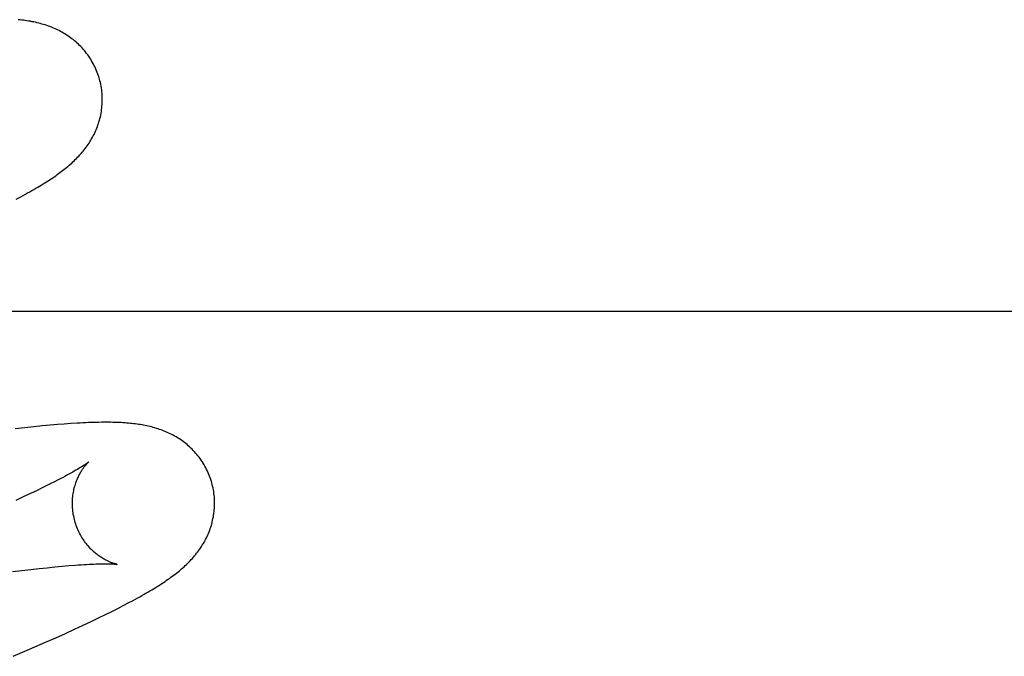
# Model space of a CAD drawing. Header units: inches. Extents: x 0 to 262, y 0 to 169.
# Tile 39 of 78: x 83.1794 to 83.3178, y 94.0824 to 94.172. Entities that reach past the tile are written whole.
import ezdxf

# ---------------------------------------------------------------- set-up
doc = ezdxf.new("R2010")
doc.units = ezdxf.units.IN
doc.header["$LTSCALE"] = 14.384615
doc.header["$MEASUREMENT"] = 0
doc.linetypes.add('HIDDEN', pattern=[0.2, 0.1, -0.1])
doc.layers.add('DEFAULT_2', color=8, linetype='HIDDEN')

msp = doc.modelspace()

# ---------------------------------------------------------------- linework, layer by layer
at = {"layer": 'DEFAULT_2', "color": 8, "linetype": 'HIDDEN'}
for p, q in [((83.17888, 94.14671), (83.17956, 94.14707)), ((83.52801, 94.13091), (83.05301, 94.13091)), ((83.18658, 94.11515), (83.18566, 94.11508)), ((83.18011, 94.11456), (83.17874, 94.11441)), ((83.18137, 94.1147), (83.18011, 94.11456)), ((83.18255, 94.11482), (83.18137, 94.1147)), ((83.18366, 94.11492), (83.18255, 94.11482)), ((83.18469, 94.11501), (83.18366, 94.11492)), ((83.18566, 94.11508), (83.18469, 94.11501)), ((83.18437, 94.107), (83.18359, 94.10661)), ((83.18186, 94.10576), (83.18091, 94.1053)), ((83.18276, 94.10619), (83.18186, 94.10576)), ((83.18359, 94.10661), (83.18276, 94.10619)), ((83.1799, 94.10483), (83.17883, 94.10433)), ((83.18091, 94.1053), (83.1799, 94.10483)), ((83.1784, 94.09433), (83.1797, 94.09448)), ((83.1797, 94.09448), (83.18094, 94.09463)), ((83.18094, 94.09463), (83.18213, 94.09476)), ((83.18213, 94.09476), (83.18327, 94.09488)), ((83.18327, 94.09488), (83.18434, 94.09499)), ((83.18434, 94.09499), (83.18536, 94.09508)), ((83.18536, 94.09508), (83.18631, 94.09517)), ((83.19466, 94.08992), (83.19534, 94.09028)), ((83.19234, 94.08872), (83.19317, 94.08914)), ((83.19317, 94.08914), (83.19394, 94.08954)), ((83.19394, 94.08954), (83.19466, 94.08992)), ((83.18944, 94.08732), (83.19048, 94.08781)), ((83.19048, 94.08781), (83.19144, 94.08828)), ((83.19144, 94.08828), (83.19234, 94.08872)), ((83.18582, 94.08564), (83.18711, 94.08623)), ((83.18711, 94.08623), (83.18831, 94.08679)), ((83.18831, 94.08679), (83.18944, 94.08732)), ((83.18304, 94.0844), (83.18447, 94.08503)), ((83.18447, 94.08503), (83.18582, 94.08564)), ((83.17845, 94.08241), (83.18079, 94.08342)), ((83.18079, 94.08342), (83.18304, 94.0844))]:
    msp.add_line(p, q, dxfattribs=at)
for points in [[(83.19062, 94.1636), (83.19055, 94.16381), (83.19048, 94.16406), (83.19039, 94.16431), (83.1903, 94.16455), (83.19021, 94.16479), (83.1901, 94.16503), (83.19, 94.16527), (83.18988, 94.1655), (83.18977, 94.16573), (83.18964, 94.16596), (83.18951, 94.16618), (83.18938, 94.1664), (83.18924, 94.16661), (83.1891, 94.16683), (83.18895, 94.16703), (83.1888, 94.16723), (83.18865, 94.16743), (83.18849, 94.16763), (83.18832, 94.16782), (83.18816, 94.168), (83.18799, 94.16818), (83.18781, 94.16835), (83.18764, 94.16852), (83.18746, 94.16869), (83.18728, 94.16885), (83.1871, 94.169), (83.18691, 94.16916), (83.18672, 94.1693), (83.18653, 94.16944), (83.18634, 94.16958), (83.18614, 94.16972), (83.18594, 94.16985), (83.18574, 94.16997), (83.18554, 94.17009), (83.18533, 94.17021), (83.18513, 94.17032), (83.18492, 94.17043), (83.18471, 94.17054), (83.1845, 94.17063), (83.18428, 94.17073), (83.18407, 94.17082), (83.18386, 94.17091), (83.18364, 94.17099), (83.18342, 94.17107), (83.1832, 94.17115), (83.18297, 94.17123), (83.18274, 94.1713), (83.18252, 94.17136), (83.18229, 94.17143), (83.18206, 94.17149), (83.18182, 94.17154), (83.18159, 94.1716), (83.18136, 94.17165), (83.18112, 94.17169), (83.18089, 94.17174), (83.18065, 94.17178), (83.18041, 94.17182), (83.18017, 94.17185), (83.17993, 94.17189), (83.17968, 94.17192), (83.17943, 94.17194), (83.17918, 94.17197)], [(83.17956, 94.14707), (83.17989, 94.14725), (83.1802, 94.14743), (83.18051, 94.1476), (83.18081, 94.14776), (83.1811, 94.14793), (83.18138, 94.14809), (83.18165, 94.14825), (83.18192, 94.1484), (83.18218, 94.14856), (83.18243, 94.14871), (83.18268, 94.14886), (83.18292, 94.14901), (83.18315, 94.14916), (83.18338, 94.14931), (83.1836, 94.14945), (83.18382, 94.1496), (83.18404, 94.14974), (83.18424, 94.14988), (83.18445, 94.15002), (83.18465, 94.15017), (83.18485, 94.15031), (83.18505, 94.15045), (83.18524, 94.1506), (83.18543, 94.15074), (83.18562, 94.15089), (83.1858, 94.15103), (83.18598, 94.15118), (83.18617, 94.15133), (83.18635, 94.15149), (83.18652, 94.15164), (83.1867, 94.1518), (83.18687, 94.15196), (83.18704, 94.15212), (83.18721, 94.15228), (83.18738, 94.15245), (83.18754, 94.15261), (83.1877, 94.15278), (83.18786, 94.15296), (83.18802, 94.15313), (83.18817, 94.15331), (83.18832, 94.15349), (83.18846, 94.15367), (83.18861, 94.15386), (83.18874, 94.15404), (83.18888, 94.15423), (83.18901, 94.15442), (83.18914, 94.15461), (83.18927, 94.15481), (83.18939, 94.15501), (83.18951, 94.15521), (83.18962, 94.15542), (83.18973, 94.15563), (83.18984, 94.15584), (83.18994, 94.15606), (83.19004, 94.15627), (83.19014, 94.15649), (83.19023, 94.15671), (83.19031, 94.15693), (83.19039, 94.15716), (83.19047, 94.15738), (83.19054, 94.15761), (83.19061, 94.15785), (83.19067, 94.15808), (83.19073, 94.15832), (83.19078, 94.15856), (83.19083, 94.15881), (83.19087, 94.15905), (83.19091, 94.1593), (83.19094, 94.15955), (83.19096, 94.1598), (83.19098, 94.16006), (83.191, 94.16031), (83.191, 94.16057), (83.191, 94.16082), (83.191, 94.16108), (83.19099, 94.16134), (83.19097, 94.1616), (83.19095, 94.16185), (83.19092, 94.16211), (83.19088, 94.16237), (83.19084, 94.16263), (83.19079, 94.16288), (83.19073, 94.16313), (83.19067, 94.16339), (83.19062, 94.1636)], [(83.20641, 94.10681), (83.20635, 94.10702), (83.20627, 94.10727), (83.20618, 94.10751), (83.2061, 94.10775), (83.206, 94.10799), (83.2059, 94.10823), (83.20579, 94.10846), (83.20568, 94.1087), (83.20556, 94.10893), (83.20544, 94.10915), (83.20531, 94.10937), (83.20518, 94.10959), (83.20505, 94.1098), (83.2049, 94.11001), (83.20476, 94.11022), (83.20461, 94.11042), (83.20445, 94.11062), (83.2043, 94.11081), (83.20413, 94.111), (83.20397, 94.11118), (83.2038, 94.11136), (83.20363, 94.11154), (83.20346, 94.11171), (83.20328, 94.11187), (83.2031, 94.11203), (83.20292, 94.11219), (83.20274, 94.11234), (83.20255, 94.11248), (83.20236, 94.11262), (83.20217, 94.11276), (83.20198, 94.1129), (83.20178, 94.11303), (83.20158, 94.11315), (83.20138, 94.11327), (83.20117, 94.11339), (83.20097, 94.1135), (83.20076, 94.11361), (83.20056, 94.11372), (83.20035, 94.11382), (83.20014, 94.11391), (83.19993, 94.114), (83.19971, 94.11409), (83.1995, 94.11418), (83.19928, 94.11426), (83.19906, 94.11433), (83.19884, 94.11441), (83.19862, 94.11448), (83.1984, 94.11455), (83.19817, 94.11461), (83.19795, 94.11467), (83.19772, 94.11473), (83.1975, 94.11478), (83.19727, 94.11483), (83.19704, 94.11488), (83.19681, 94.11492), (83.19659, 94.11496), (83.19635, 94.115), (83.19612, 94.11504), (83.19589, 94.11507), (83.19565, 94.1151), (83.19541, 94.11513), (83.19517, 94.11516), (83.19493, 94.11518), (83.19468, 94.11521), (83.19443, 94.11523), (83.19417, 94.11525), (83.19391, 94.11526), (83.19364, 94.11528), (83.19336, 94.11529), (83.19308, 94.11531), (83.19279, 94.11531), (83.19249, 94.11532), (83.19219, 94.11533), (83.19187, 94.11533), (83.19155, 94.11533), (83.19122, 94.11533), (83.19089, 94.11533), (83.19054, 94.11532), (83.19019, 94.11532), (83.18983, 94.11531), (83.18946, 94.1153), (83.18908, 94.11528), (83.18869, 94.11527), (83.18829, 94.11525), (83.18788, 94.11523), (83.18746, 94.1152), (83.18658, 94.11515)], [(83.18909, 94.10975), (83.18908, 94.10974), (83.18906, 94.10973), (83.18904, 94.10971), (83.18901, 94.10968), (83.18897, 94.10966), (83.18892, 94.10962), (83.18887, 94.10958), (83.1888, 94.10953), (83.18872, 94.10948), (83.18863, 94.10942), (83.18854, 94.10935), (83.18843, 94.10928), (83.1883, 94.1092), (83.18817, 94.10911), (83.18802, 94.10902), (83.18786, 94.10892), (83.18769, 94.10882), (83.1875, 94.1087), (83.18729, 94.10858), (83.18707, 94.10846), (83.18684, 94.10832), (83.18659, 94.10818), (83.18632, 94.10803), (83.18604, 94.10788), (83.18573, 94.10771), (83.18542, 94.10754), (83.18508, 94.10737), (83.18473, 94.10719), (83.18437, 94.107)], [(83.18714, 94.10145), (83.18708, 94.10165), (83.18703, 94.10188), (83.18698, 94.10212), (83.18693, 94.10235), (83.1869, 94.10259), (83.18687, 94.10282), (83.18684, 94.10306), (83.18682, 94.10329), (83.18681, 94.10352), (83.1868, 94.10375), (83.1868, 94.10398), (83.18681, 94.10421), (83.18682, 94.10443), (83.18683, 94.10465), (83.18685, 94.10487), (83.18688, 94.10508), (83.18691, 94.10529), (83.18694, 94.1055), (83.18698, 94.1057), (83.18702, 94.10589), (83.18707, 94.10609), (83.18712, 94.10627), (83.18717, 94.10645), (83.18722, 94.10663), (83.18728, 94.1068), (83.18734, 94.10696), (83.1874, 94.10712), (83.18746, 94.10727), (83.18752, 94.10742), (83.18759, 94.10757), (83.18765, 94.10771), (83.18772, 94.10784), (83.18778, 94.10797), (83.18785, 94.1081), (83.18792, 94.10822), (83.18798, 94.10833), (83.18805, 94.10844), (83.18811, 94.10855), (83.18818, 94.10865), (83.18824, 94.10875), (83.18831, 94.10884), (83.18837, 94.10893), (83.18843, 94.10901), (83.18849, 94.10909), (83.18855, 94.10917), (83.18861, 94.10924), (83.18867, 94.10931), (83.18872, 94.10937), (83.18877, 94.10943), (83.18882, 94.10948), (83.18886, 94.10953), (83.18891, 94.10957), (83.18895, 94.10961), (83.18898, 94.10965), (83.18901, 94.10967), (83.18904, 94.1097), (83.18906, 94.10972), (83.18907, 94.10973), (83.18908, 94.10974), (83.18909, 94.10975)], [(83.19534, 94.09028), (83.19566, 94.09045), (83.19598, 94.09062), (83.19628, 94.09079), (83.19658, 94.09096), (83.19687, 94.09113), (83.19715, 94.09129), (83.19743, 94.09145), (83.19769, 94.0916), (83.19795, 94.09176), (83.19821, 94.09191), (83.19846, 94.09206), (83.1987, 94.09222), (83.19894, 94.09236), (83.19917, 94.09251), (83.19939, 94.09266), (83.19961, 94.09281), (83.19983, 94.09295), (83.20004, 94.0931), (83.20025, 94.09324), (83.20045, 94.09338), (83.20066, 94.09353), (83.20085, 94.09367), (83.20105, 94.09382), (83.20124, 94.09396), (83.20143, 94.09411), (83.20161, 94.09426), (83.2018, 94.09441), (83.20198, 94.09456), (83.20216, 94.09471), (83.20233, 94.09487), (83.20251, 94.09502), (83.20268, 94.09518), (83.20285, 94.09534), (83.20302, 94.09551), (83.20318, 94.09567), (83.20335, 94.09584), (83.20351, 94.09601), (83.20367, 94.09618), (83.20382, 94.09636), (83.20397, 94.09653), (83.20412, 94.09671), (83.20427, 94.0969), (83.20441, 94.09708), (83.20455, 94.09727), (83.20468, 94.09745), (83.20481, 94.09764), (83.20494, 94.09784), (83.20506, 94.09803), (83.20519, 94.09823), (83.20531, 94.09844), (83.20542, 94.09864), (83.20553, 94.09885), (83.20564, 94.09906), (83.20574, 94.09928), (83.20584, 94.09949), (83.20593, 94.09971), (83.20602, 94.09993), (83.20611, 94.10015), (83.20619, 94.10038), (83.20626, 94.1006), (83.20634, 94.10083), (83.2064, 94.10107), (83.20646, 94.1013), (83.20652, 94.10154), (83.20657, 94.10178), (83.20662, 94.10202), (83.20666, 94.10227), (83.2067, 94.10252), (83.20673, 94.10277), (83.20675, 94.10302), (83.20677, 94.10327), (83.20679, 94.10353), (83.20679, 94.10378), (83.2068, 94.10404), (83.20679, 94.10429), (83.20678, 94.10455), (83.20676, 94.10481), (83.20674, 94.10507), (83.20671, 94.10532), (83.20667, 94.10558), (83.20663, 94.10584), (83.20658, 94.10609), (83.20652, 94.10634), (83.20646, 94.1066), (83.20641, 94.10681)], [(83.19309, 94.09535), (83.19308, 94.09535), (83.19306, 94.09536), (83.19304, 94.09536), (83.19301, 94.09537), (83.19297, 94.09537), (83.19293, 94.09538), (83.19288, 94.0954), (83.19283, 94.09541), (83.19277, 94.09543), (83.19271, 94.09545), (83.19264, 94.09547), (83.19256, 94.09549), (83.19248, 94.09552), (83.1924, 94.09555), (83.19231, 94.09558), (83.19222, 94.09561), (83.19213, 94.09565), (83.19203, 94.09569), (83.19193, 94.09574), (83.19183, 94.09578), (83.19172, 94.09583), (83.19162, 94.09589), (83.1915, 94.09594), (83.19139, 94.096), (83.19128, 94.09607), (83.19116, 94.09614), (83.19104, 94.09621), (83.19091, 94.09629), (83.19079, 94.09637), (83.19066, 94.09645), (83.19053, 94.09655), (83.1904, 94.09664), (83.19027, 94.09674), (83.19014, 94.09685), (83.19, 94.09696), (83.18987, 94.09707), (83.18973, 94.0972), (83.1896, 94.09732), (83.18946, 94.09746), (83.18932, 94.0976), (83.18919, 94.09774), (83.18905, 94.0979), (83.18892, 94.09805), (83.18878, 94.09822), (83.18865, 94.09839), (83.18852, 94.09856), (83.1884, 94.09874), (83.18827, 94.09893), (83.18815, 94.09912), (83.18804, 94.09931), (83.18792, 94.09951), (83.18782, 94.09972), (83.18771, 94.09992), (83.18761, 94.10014), (83.18752, 94.10035), (83.18743, 94.10057), (83.18735, 94.1008), (83.18727, 94.10102), (83.1872, 94.10125), (83.18714, 94.10145)], [(83.18631, 94.09517), (83.1872, 94.09524), (83.18763, 94.09527), (83.18804, 94.09529), (83.18843, 94.09532), (83.1888, 94.09534), (83.18915, 94.09536), (83.18949, 94.09538), (83.1898, 94.09539), (83.19009, 94.0954), (83.19036, 94.09541), (83.19062, 94.09541), (83.19086, 94.09542), (83.19108, 94.09542), (83.19129, 94.09542), (83.19148, 94.09542), (83.19166, 94.09542), (83.19183, 94.09542), (83.19199, 94.09542), (83.19213, 94.09541), (83.19226, 94.09541), (83.19238, 94.09541), (83.19249, 94.0954), (83.19259, 94.0954), (83.19268, 94.09539), (83.19276, 94.09538), (83.19283, 94.09538), (83.1929, 94.09537), (83.19295, 94.09537), (83.19299, 94.09536), (83.19303, 94.09536), (83.19306, 94.09536), (83.19307, 94.09535), (83.19309, 94.09535), (83.19309, 94.09535)]]:
    msp.add_lwpolyline(points, dxfattribs=at)

doc.saveas('drawing.dxf')
